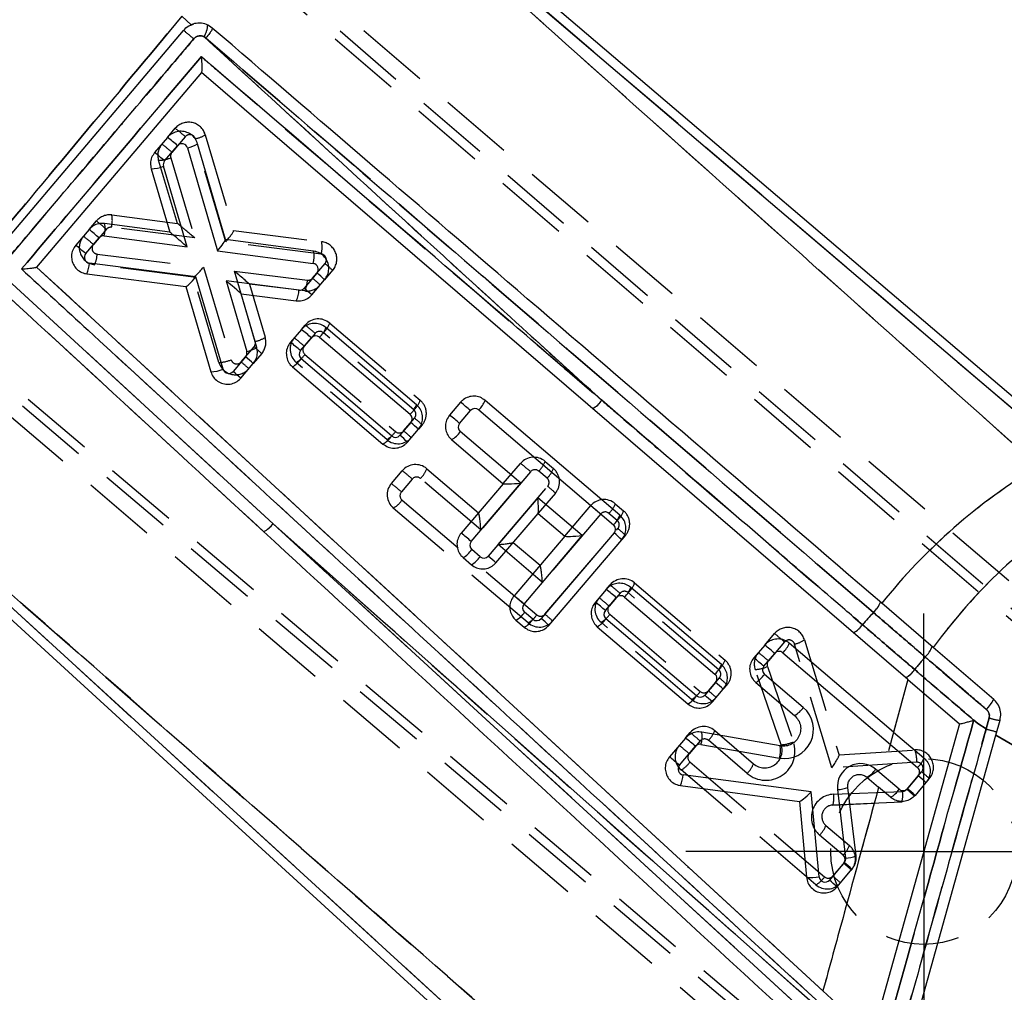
# Model space of a CAD drawing. Extents: x 17 to 198, y 4 to 144.
# Tile 4 of 25: x 66.29 to 74.77, y 9.1 to 17.48. Entities that reach past the tile are written whole.
import ezdxf

# ---------------------------------------------------------------- set-up
doc = ezdxf.new("R2010")
doc.units = 0
doc.header["$LTSCALE"] = 0.5
doc.linetypes.add('HIDDEN', pattern=[1.905, 1.27, -0.635])
doc.layers.get('0').update_dxf_attribs({"linetype": 'CONTINUOUS'})

# ---------------------------------------------------------------- blocks, each defined once
blk = doc.blocks.new('SW_CENTERMARKSYMBOL_9')
at = {"color": 0, "linetype": 'CONTINUOUS'}
for p, q in [((0, 1.25), (0, 2.05)), ((0, 0), (0, 1.25)), ((-1.25, 0), (-2.05, 0)), ((0, 0), (-1.25, 0)), ((0, 0), (0, -1.25)), ((0, 0), (1.25, 0)), ((1.25, 0), (2.05, 0)), ((0, -1.25), (0, -2.05))]:
    blk.add_line(p, q, dxfattribs=at)

msp = doc.modelspace()

# ---------------------------------------------------------------- linework, layer by layer
at = {"color": 7, "linetype": 'CONTINUOUS'}
for p, q in [((75.261, 13.8708), (68.575, 19.5694)), ((68.5701, 19.471), (75.2103, 13.8114)), ((67.7622, 17.4356), (67.6829, 17.5086)), ((66.055, 15.447), (67.6966, 17.3874)), ((67.8737, 17.333), (67.8906, 17.3219)), ((67.8505, 17.0253), (66.4319, 15.3486)), ((73.9366, 11.7974), (67.8505, 17.0253)), ((67.5599, 16.4659), (67.4483, 16.3349)), ((67.5344, 16.2632), (67.6461, 16.3941)), ((67.7321, 16.3757), (67.9898, 15.4889)), ((68.0576, 15.5864), (67.8182, 16.4105)), ((67.7283, 15.5234), (67.5245, 16.2166)), ((67.4186, 16.1953), (67.579, 15.6496)), ((67.579, 15.6496), (67.0174, 15.7238)), ((66.8836, 15.6724), (66.7684, 15.5372)), ((67.0143, 15.6178), (67.7283, 15.5234)), ((67.579, 15.6496), (67.579, 15.6496)), ((66.8545, 15.4655), (66.9697, 15.6006)), ((68.8178, 15.486), (68.0576, 15.5864)), ((67.9898, 15.4889), (68.8147, 15.3799)), ((67.8042, 15.2651), (66.8862, 15.3834)), ((68.4679, 13.1393), (66.1485, 15.2721)), ((66.4319, 15.3486), (73.2038, 9.1167)), ((66.8634, 15.2911), (67.7167, 15.1811)), ((68.0382, 14.4692), (67.8042, 15.2651)), ((68.8462, 15.2979), (68.7353, 15.1679)), ((67.7167, 15.1811), (67.9322, 14.4479)), ((67.7167, 15.1811), (67.7176, 15.181)), ((68.6909, 15.1507), (68.0647, 15.2315)), ((68.0647, 15.2315), (68.2414, 14.6231)), ((68.8014, 15.1099), (68.9123, 15.24)), ((68.3275, 14.6579), (68.1933, 15.1197)), ((68.1933, 15.1197), (68.6681, 15.0584)), ((68.1933, 15.1197), (68.1933, 15.1197)), ((68.7123, 14.8117), (68.6183, 14.7015)), ((69.7034, 14.164), (68.9237, 14.8286)), ((68.7044, 14.6297), (68.7984, 14.74)), ((68.8689, 14.7456), (69.6485, 14.0811)), ((68.2315, 14.5767), (68.1242, 14.4508)), ((68.1903, 14.3929), (68.2976, 14.5188)), ((69.4897, 13.8947), (68.71, 14.5592)), ((68.6351, 14.49), (69.4148, 13.8255)), ((64.0349, 14.3065), (72.8182, 6.2745)), ((72.8709, 6.3322), (64.1304, 14.325)), ((70.083, 14.1847), (69.989, 14.0744)), ((71.4547, 13.2126), (70.2945, 14.2015)), ((70.0751, 14.0026), (70.1691, 14.1129)), ((70.2396, 14.1185), (71.3998, 13.1297)), ((69.6541, 14.0106), (69.5602, 13.9003)), ((69.6263, 13.8423), (69.7202, 13.9526)), ((70.6017, 13.4881), (70.0808, 13.9322)), ((70.0059, 13.8629), (70.4507, 13.4838)), ((70.4507, 13.4838), (70.0882, 13.0584)), ((70.1743, 12.9866), (70.6017, 13.4881)), ((70.7492, 13.3624), (70.3218, 12.8609)), ((71.1315, 13.0366), (70.7492, 13.3624)), ((70.3879, 12.803), (70.7504, 13.2283)), ((70.7504, 13.2283), (70.9806, 13.0322)), ((68.4679, 13.1393), (73.1634, 8.9697)), ((70.9806, 13.0322), (70.5434, 12.5193)), ((70.6295, 12.4476), (71.1315, 13.0366)), ((71.4054, 13.0592), (70.777, 12.3219)), ((70.8431, 12.2639), (71.4715, 13.0012)), ((70.2513, 12.8553), (70.1799, 12.9162)), ((70.105, 12.8469), (70.1764, 12.7861)), ((71.3379, 12.5738), (71.2439, 12.4635)), ((72.3291, 11.9261), (71.5494, 12.5906)), ((71.3301, 12.3918), (71.424, 12.502)), ((71.4945, 12.5077), (72.2742, 11.8431)), ((74.1536, 12.0741), (73.7113, 12.454)), ((70.5603, 12.3079), (70.6317, 12.247)), ((70.7065, 12.3162), (70.6351, 12.3771)), ((72.1153, 11.6567), (71.3357, 12.3213)), ((71.2608, 12.2521), (72.0405, 11.5875)), ((72.7028, 12.094), (72.6088, 11.9837)), ((73.8133, 11.3446), (72.9143, 12.1108)), ((74.6747, 11.6265), (74.1536, 12.0741)), ((72.6949, 11.912), (72.7889, 12.0222)), ((72.8594, 12.0279), (74.0196, 11.039)), ((73.0347, 11.5567), (72.7006, 11.8415)), ((73.9366, 11.7974), (73.8133, 11.3446)), ((73.9366, 11.7974), (74.3805, 11.4161)), ((72.2798, 11.7726), (72.1858, 11.6624)), ((72.2519, 11.6044), (72.3459, 11.7146)), ((72.6257, 11.7723), (72.9598, 11.4875)), ((74.6354, 11.467), (74.6102, 11.3716)), ((74.3805, 11.4161), (73.629, 8.7254)), ((74.5026, 11.4467), (74.5379, 11.418)), ((74.6102, 11.3716), (74.5379, 11.418)), ((74.6938, 11.3186), (74.7294, 11.4461)), ((72.0209, 11.2939), (71.882, 11.131)), ((72.8365, 11.2256), (72.161, 11.3444)), ((73.8133, 11.3446), (74.0745, 11.122)), ((73.8854, 8.424), (74.6938, 11.3186)), ((75.7157, 10.7242), (74.6938, 11.3186)), ((71.9681, 11.0592), (72.107, 11.2222)), ((72.1537, 11.239), (72.8292, 11.1202)), ((73.8608, 10.8526), (73.6581, 11.0253)), ((73.1035, 10.8296), (71.9996, 10.9773)), ((73.5832, 10.9561), (73.6839, 10.8703)), ((74.0252, 10.9685), (73.9312, 10.8582)), ((71.9763, 10.885), (73.0013, 10.7479)), ((73.4891, 10.2782), (73.4191, 10.8682)), ((73.7859, 10.7834), (73.6839, 10.8703)), ((74.0913, 10.9105), (73.9973, 10.8002)), ((73.1719, 10.0982), (73.1035, 10.8296)), ((73.3298, 10.8495), (73.3998, 10.2595)), ((73.0013, 10.7479), (73.0623, 10.0957)), ((73.3883, 10.2211), (73.2598, 10.0704)), ((73.3259, 10.0124), (73.4544, 10.1632)), ((73.629, 8.7254), (73.2038, 9.1167))]:
    msp.add_line(p, q, dxfattribs=at)
at = {"color": 7, "linetype": 'HIDDEN'}
for p, q in [((68.5701, 19.471), (75.2103, 13.8114)), ((75.0592, 13.6341), (68.5729, 19.4357)), ((75.5315, 12.0285), (66.9184, 19.3696)), ((66.8355, 19.1769), (80.3343, 7.5768)), ((80.3595, 7.6505), (66.8859, 19.2361)), ((67.6829, 17.5086), (67.7622, 17.4356)), ((67.7383, 17.4224), (67.7832, 17.442)), ((67.8906, 17.3219), (67.8737, 17.333)), ((67.56, 16.4659), (67.6264, 16.5439)), ((67.7126, 16.472), (67.5974, 16.3368)), ((68.0609, 15.566), (67.7986, 16.4538)), ((67.8844, 16.4891), (67.8775, 16.5032)), ((67.8844, 16.4891), (68.1285, 15.663)), ((67.5875, 16.2901), (67.7938, 15.6001)), ((67.6439, 15.7257), (67.4816, 16.2684)), ((64.1766, 16.0573), (74.4881, 7.3404)), ((63.9994, 15.9448), (72.6124, 8.6037)), ((64.1261, 15.9981), (74.3104, 7.394)), ((67.0796, 15.7977), (67.6439, 15.7257)), ((66.8836, 15.6724), (66.9465, 15.7462)), ((67.7938, 15.6001), (67.0771, 15.6915)), ((67.0327, 15.6743), (66.9211, 15.5433)), ((68.1282, 15.664), (68.8864, 15.5673)), ((68.8838, 15.4612), (68.0609, 15.566)), ((66.9529, 15.4613), (67.8693, 15.3473)), ((67.7831, 15.263), (66.9305, 15.369)), ((68.8083, 15.2533), (68.9156, 15.3791)), ((66.1485, 15.2721), (68.4679, 13.1393)), ((73.1751, 9.0124), (66.3017, 15.3327)), ((67.8693, 15.3473), (68.1076, 14.5502)), ((68.1353, 15.3142), (68.7641, 15.2361)), ((68.3143, 14.7087), (68.1353, 15.3142)), ((68.9816, 15.3212), (68.9123, 15.24)), ((68.388, 13.0706), (66.07, 15.2043)), ((68.0017, 14.5285), (67.7821, 15.2631)), ((68.7416, 15.1438), (68.2644, 15.2031)), ((68.2644, 15.2031), (68.4001, 14.7441)), ((68.7123, 14.8117), (68.7447, 14.8498)), ((68.9561, 14.8666), (69.7358, 14.2021)), ((68.8309, 14.7779), (68.7369, 14.6677)), ((69.6811, 14.119), (68.9014, 14.7836)), ((68.1936, 14.5321), (68.3044, 14.6621)), ((68.3704, 14.6042), (68.2976, 14.5188)), ((68.7425, 14.5972), (69.5222, 13.9326)), ((69.4472, 13.8635), (68.6676, 14.528)), ((72.8709, 6.3322), (64.1304, 14.325)), ((69.5927, 13.9383), (69.6867, 14.0485)), ((69.7527, 13.9906), (69.7203, 13.9526)), ((70.451, 13.4841), (70.5999, 13.6588)), ((70.8113, 13.6756), (70.8827, 13.6148)), ((69.487, 13.4854), (69.581, 13.5957)), ((69.7925, 13.6125), (70.238, 13.2328)), ((70.6861, 13.5869), (70.2586, 13.0854)), ((70.828, 13.5317), (70.7566, 13.5926)), ((69.6672, 13.5238), (69.5732, 13.4136)), ((70.2586, 13.0854), (69.7377, 13.5295)), ((70.4061, 12.9597), (70.8336, 13.4612)), ((70.8996, 13.4033), (70.751, 13.229)), ((69.5789, 13.3431), (70.7391, 12.3542)), ((70.6641, 12.2851), (69.5039, 13.2739)), ((70.9809, 13.0326), (71.2043, 13.2947)), ((71.4157, 13.3115), (71.4871, 13.2507)), ((71.2905, 13.2228), (70.7885, 12.6339)), ((71.4324, 13.1676), (71.361, 13.2285)), ((70.8095, 12.3598), (71.438, 13.0971)), ((70.537, 12.9779), (70.7678, 12.7812)), ((71.504, 13.0392), (71.4723, 13.0021)), ((70.7885, 12.6339), (70.4061, 12.9597)), ((71.3379, 12.5738), (71.3704, 12.6118)), ((71.5818, 12.6287), (72.3615, 11.9642)), ((71.4566, 12.54), (71.3626, 12.4297)), ((72.3067, 11.8811), (71.5271, 12.5456)), ((73.6988, 12.4648), (73.709, 12.4561)), ((71.3682, 12.3592), (72.1479, 11.6947)), ((72.0729, 11.6256), (71.2932, 12.2901)), ((72.7028, 12.094), (72.7872, 12.1929)), ((73.045, 12.1388), (73.3431, 11.1473)), ((72.8734, 12.1211), (72.7345, 11.9582)), ((73.28, 11.0365), (72.9593, 12.1031)), ((72.845, 11.2355), (72.6207, 11.8837)), ((72.7253, 11.9094), (72.9496, 11.2613)), ((72.2184, 11.7003), (72.3124, 11.8106)), ((73.9366, 11.7974), (73.7675, 11.1765)), ((72.3784, 11.7527), (72.3459, 11.7147)), ((74.6102, 11.3716), (74.6354, 11.4669)), ((74.5379, 11.418), (74.5026, 11.4467)), ((74.5379, 11.418), (74.6102, 11.3716)), ((72.0209, 11.294), (72.0604, 11.3402)), ((72.2718, 11.3571), (72.6059, 11.0723)), ((74.6938, 11.3186), (75.7157, 10.7242)), ((72.1466, 11.2684), (72.0526, 11.1581)), ((72.5512, 10.9892), (72.2171, 11.274)), ((73.3428, 11.1485), (73.9963, 11.1916)), ((72.0582, 11.0876), (73.2184, 10.0988)), ((74.013, 11.0848), (73.28, 11.0365)), ((73.1434, 10.0296), (71.9832, 11.0185)), ((73.9259, 10.8517), (74.0544, 11.0025)), ((74.1204, 10.9446), (74.0914, 10.9106)), ((73.2962, 10.8099), (73.8899, 10.8342)), ((73.9972, 10.8001), (73.9919, 10.7938)), ((73.8839, 10.7412), (73.2902, 10.7169)), ((73.2902, 10.7169), (73.646, 10.7315)), ((73.2294, 10.5409), (73.432, 10.3682)), ((73.3773, 10.2851), (73.1746, 10.4578)), ((73.2889, 10.1044), (73.3829, 10.2146))]:
    msp.add_line(p, q, dxfattribs=at)
at = {"color": 7, "linetype": 'CONTINUOUS', "flags": 128}
msp.add_lwpolyline([(73.0958, 8.8909), (70.127, 11.616), (69.2642, 12.4081), (68.4679, 13.1393)], dxfattribs=at)
at = {"color": 7, "linetype": 'HIDDEN', "flags": 128}
msp.add_lwpolyline([(68.4679, 13.1393), (71.4365, 10.4139), (73.0958, 8.8909)], dxfattribs=at)
at = {"color": 7, "linetype": 'HIDDEN'}
msp.add_circle((74.072, 10.3161), 0.8, dxfattribs=at)
at = {"color": 7, "linetype": 'CONTINUOUS'}
for centre, radius, start, end in [((67.7011, 17.4424), 0.2043, 327.61814, 357.32776), ((66.1295, 14.6616), 2.3026, 48.80311, 51.59257), ((67.6841, 16.3617), 0.05, 16.20402, 139.55816), ((67.6845, 16.6171), 0.2461, 281.15295, 302.88706), ((66.0151, 14.5273), 2.3069, 48.80572, 51.58997), ((67.4133, 16.4951), 0.2998, 270.99489, 291.76055), ((67.5725, 16.2307), 0.05, 139.55816, 196.38254), ((66.7645, 15.6781), 0.2571, 346.42286, 10.23623), ((65.4526, 13.8673), 2.3035, 48.80405, 51.59237), ((67.0078, 15.5682), 0.05, 82.47312, 139.55816), ((65.3336, 13.7276), 2.3094, 48.80762, 51.58879), ((67.8806, 15.5343), 0.1846, 16.08994, 16.38565), ((66.8926, 15.433), 0.05, 139.55816, 262.65365), ((68.5648, 15.4403), 0.2571, 346.42634, 10.23473), ((66.663, 15.3896), 0.2233, 333.83492, 358.4185), ((68.8081, 15.3304), 0.05, 319.55816, 82.47403), ((67.7823, 14.0185), 1.664, 47.22776, 50.25561), ((68.4676, 15.1569), 0.2233, 333.83121, 358.40859), ((68.6973, 15.2003), 0.05, 262.64694, 319.55816), ((67.6709, 13.8877), 1.6649, 47.229, 50.25528), ((67.2784, 13.0034), 2.3078, 48.80665, 51.58976), ((68.8364, 14.7075), 0.05, 49.55816, 139.55816), ((68.7228, 14.9018), 0.2139, 313.08329, 339.98406), ((67.185, 12.8938), 2.3069, 48.80572, 51.58997), ((68.1934, 14.6092), 0.05, 319.55816, 16.20285), ((68.1938, 14.8646), 0.2461, 281.15313, 302.88561), ((68.7424, 14.5973), 0.05, 139.55816, 229.55816), ((67.1661, 13.2955), 1.6663, 47.23062, 50.25435), ((68.5267, 14.6824), 0.2208, 299.40498, 326.1017), ((67.927, 14.7477), 0.2998, 270.99206, 291.75621), ((68.0861, 14.4833), 0.05, 196.37852, 319.55816), ((67.0603, 13.1713), 1.6641, 47.22905, 50.25684), ((69.5024, 14.2373), 0.2139, 313.08618, 339.98117), ((68.6532, 12.3812), 2.3015, 48.80284, 51.59357), ((70.0935, 14.2748), 0.2139, 313.08881, 339.97854), ((71.123, 14.3181), 0.2112, 297.42799, 326.57703), ((69.6161, 14.043), 0.05, 319.55816, 49.55816), ((70.2072, 14.0805), 0.05, 49.55816, 139.55816), ((68.5882, 12.7288), 1.6671, 47.23134, 50.25363), ((68.558, 12.2694), 2.3035, 48.80405, 51.59237), ((70.1132, 13.9702), 0.05, 139.55816, 229.55816), ((69.8975, 14.0553), 0.2208, 299.40425, 326.10321), ((69.3064, 14.0179), 0.2209, 299.40682, 326.10064), ((69.5221, 13.9327), 0.05, 229.55816, 319.55816), ((68.4937, 12.6178), 1.668, 47.23259, 50.2533), ((77.6679, 9.2946), 5.0632, 121.01221, 141.39188), ((78.1586, 9.1346), 4.9679, 123.06501, 143.72271), ((71.2538, 13.2858), 0.2139, 313.0834, 339.98394), ((68.2832, 13.2735), 0.2283, 297.32321, 323.9961), ((71.3674, 13.0916), 0.05, 319.55816, 49.55816), ((68.6577, 11.2541), 2.3026, 48.80311, 51.59257), ((70.2123, 12.9542), 0.05, 139.55816, 229.55816), ((70.3395, 11.7774), 1.6671, 47.23134, 50.25363), ((69.9966, 13.0393), 0.2208, 299.40399, 326.1027), ((70.068, 12.9785), 0.2209, 299.40552, 326.10052), ((70.2837, 12.8934), 0.05, 229.55816, 319.55816), ((69.2558, 11.5791), 1.6671, 47.23134, 50.25363), ((69.9048, 10.7662), 2.3068, 48.80606, 51.59036), ((71.3485, 12.6638), 0.2139, 313.0834, 339.98394), ((69.1129, 10.715), 2.3026, 48.80311, 51.59257), ((71.4621, 12.4696), 0.05, 49.55816, 139.55816), ((70.6676, 12.4151), 0.05, 139.55816, 229.55816), ((69.8107, 10.6559), 2.3069, 48.80572, 51.58997), ((71.3681, 12.3593), 0.05, 139.55816, 229.55816), ((73.4904, 12.5385), 0.2211, 312.18652, 340.52414), ((70.4519, 12.5002), 0.2208, 299.40307, 326.10439), ((70.5232, 12.4394), 0.2209, 299.40552, 326.10052), ((70.739, 12.3543), 0.05, 229.55816, 319.55816), ((69.7111, 11.0401), 1.6671, 47.23134, 50.25363), ((71.1524, 12.4444), 0.2208, 299.40447, 326.10298), ((85.0608, 2.0169), 15.419, 137.7972, 138.32215), ((73.3721, 12.3842), 0.207, 297.42913, 326.39173), ((71.2718, 10.2889), 2.3035, 48.80405, 51.59237), ((72.7132, 12.1841), 0.214, 313.09093, 339.97761), ((73.9407, 12.1517), 0.2149, 311.98841, 341.17062), ((71.1784, 10.1794), 2.3025, 48.80345, 51.59296), ((72.827, 11.9898), 0.05, 49.55816, 139.55816), ((85.7427, 2.2365), 15.2015, 140.07807, 140.61047), ((72.1281, 11.9993), 0.2139, 313.08463, 339.98093), ((72.733, 11.8795), 0.05, 139.55816, 229.55816), ((73.8234, 11.9965), 0.205, 297.20552, 326.46004), ((72.2418, 11.8051), 0.05, 319.55816, 49.55816), ((72.5172, 11.9647), 0.2209, 299.40453, 326.09931), ((71.2164, 10.4938), 1.6632, 47.22704, 50.25633), ((71.9321, 11.7799), 0.2208, 299.40465, 326.1028), ((72.1478, 11.6948), 0.05, 229.55816, 319.55816), ((71.1249, 10.3862), 1.6595, 47.22524, 50.26133), ((74.3582, 11.7944), 0.3583, 314.98123, 332.06087), ((72.8725, 11.3664), 0.25, 260.02774, 49.55816), ((72.8514, 11.6798), 0.2208, 299.40348, 326.10398), ((74.7832, 11.9099), 0.4669, 251.55581, 263.38982), ((75.4661, 14.3519), 3.1008, 253.97659, 255.72867), ((70.5849, 9.483), 2.3112, 48.80833, 51.58736), ((71.9127, 11.3086), 0.2509, 343.88014, 8.18417), ((72.1451, 11.1897), 0.05, 80.02774, 139.55816), ((72.5881, 11.1899), 0.2509, 343.88224, 8.18206), ((70.451, 9.326), 2.3035, 48.80404, 51.59237), ((73.8735, 11.1952), 0.2139, 313.08602, 339.97954), ((72.0062, 11.0268), 0.05, 139.55816, 262.38054), ((73.5284, 10.8731), 0.2, 49.55816, 186.77278), ((73.4748, 11.1485), 0.2208, 299.4028, 326.10389), ((73.9872, 11.0009), 0.05, 319.55816, 49.55816), ((71.7767, 10.9844), 0.223, 333.52876, 358.15739), ((72.9613, 9.689), 1.664, 47.22776, 50.25561), ((73.3179, 11.129), 0.2798, 272.43057, 291.19763), ((73.8932, 10.8907), 0.05, 229.55816, 319.55816), ((72.8703, 9.5821), 1.6595, 47.22524, 50.26133), ((73.6775, 10.9757), 0.2208, 299.4028, 326.10389), ((73.388, 10.539), 0.2798, 272.4312, 291.19814), ((73.3502, 10.2536), 0.05, 319.55816, 6.77278), ((72.324, 8.9413), 1.6645, 47.22778, 50.25468), ((73.1091, 10.4592), 0.3665, 262.67, 279.8678), ((73.2217, 10.1028), 0.05, 185.3437, 319.55816), ((72.1954, 8.7903), 1.6648, 47.22953, 50.25613)]:
    msp.add_arc(centre, radius, start, end, dxfattribs=at)
at = {"color": 7, "linetype": 'HIDDEN'}
for centre, radius, start, end in [((67.7011, 17.4424), 0.2043, 327.61814, 357.32776), ((67.7406, 16.4466), 0.15, 16.46266, 139.55816), ((66.1907, 14.7332), 2.3108, 48.80646, 51.58921), ((67.7507, 16.4396), 0.05, 16.46266, 139.55816), ((67.7509, 16.6916), 0.2426, 281.34421, 303.39398), ((67.6253, 16.3114), 0.15, 139.55816, 196.6432), ((66.0772, 14.6001), 2.3081, 48.80422, 51.59023), ((67.4763, 16.564), 0.2956, 271.02816, 292.09931), ((67.6355, 16.3044), 0.05, 139.55816, 196.6432), ((67.0607, 15.6489), 0.15, 82.73378, 139.55816), ((66.8284, 15.7506), 0.2556, 346.63832, 10.61789), ((65.5125, 13.9376), 2.3081, 48.80422, 51.59023), ((67.0708, 15.6419), 0.05, 82.73378, 139.55816), ((66.949, 15.5179), 0.15, 139.55816, 262.9123), ((65.4009, 13.8066), 2.3081, 48.80422, 51.59023), ((66.9591, 15.5109), 0.05, 139.55816, 262.9123), ((68.6351, 15.5202), 0.2556, 346.64357, 10.6207), ((68.8674, 15.4185), 0.15, 319.55816, 82.7378), ((66.7317, 15.4662), 0.2213, 333.93891, 358.71667), ((68.8775, 15.4116), 0.05, 319.55816, 82.7378), ((67.8524, 14.1006), 1.6628, 47.22803, 50.25352), ((68.5427, 15.241), 0.2214, 333.94613, 358.71191), ((68.7601, 15.2927), 0.15, 262.91347, 319.55816), ((68.7702, 15.2857), 0.05, 262.91347, 319.55816), ((67.7466, 13.9764), 1.6606, 47.22677, 50.25638), ((68.8588, 14.7525), 0.15, 49.55816, 139.55816), ((67.3097, 13.04), 2.3097, 48.80521, 51.58925), ((68.7569, 14.9384), 0.2118, 313.0251, 340.19212), ((68.869, 14.7455), 0.05, 49.55816, 139.55816), ((68.2664, 14.6946), 0.05, 319.55816, 16.46937), ((68.2666, 14.9465), 0.2425, 281.34956, 303.4042), ((68.2563, 14.7015), 0.15, 319.55816, 16.46937), ((68.7649, 14.6422), 0.15, 139.55816, 229.55816), ((67.2167, 12.9309), 2.3081, 48.80422, 51.59023), ((67.2427, 13.3853), 1.6606, 47.22677, 50.25638), ((68.5609, 14.719), 0.2187, 299.19849, 326.16374), ((68.775, 14.6352), 0.05, 139.55816, 229.55816), ((67.9964, 14.8241), 0.2956, 271.02813, 292.09838), ((68.1454, 14.5715), 0.15, 196.64229, 319.55816), ((68.1555, 14.5645), 0.05, 196.64229, 319.55816), ((67.1292, 13.2522), 1.6646, 47.22959, 50.25196), ((69.5365, 14.2739), 0.2118, 313.02523, 340.19019), ((69.6385, 14.0879), 0.15, 319.55816, 49.55816), ((71.123, 14.3181), 0.2112, 297.42799, 326.57703), ((69.6486, 14.081), 0.05, 319.55816, 49.55816), ((68.625, 12.7717), 1.6606, 47.22677, 50.25638), ((69.3406, 14.0544), 0.2187, 299.19643, 326.16439), ((69.5546, 13.9707), 0.05, 229.55816, 319.55816), ((68.5315, 12.662), 1.6598, 47.22604, 50.25711), ((69.5445, 13.9777), 0.15, 229.55816, 319.55816), ((70.714, 13.5615), 0.15, 49.55816, 139.55816), ((69.1659, 11.8502), 2.3081, 48.80422, 51.59023), ((70.612, 13.7474), 0.2118, 313.0256, 340.19161), ((69.6952, 13.4984), 0.15, 49.55816, 139.55816), ((68.147, 11.7871), 2.3081, 48.80422, 51.59023), ((69.5932, 13.6843), 0.2118, 313.02624, 340.19156), ((70.7241, 13.5545), 0.05, 49.55816, 139.55816), ((70.6834, 13.6866), 0.2118, 313.02476, 340.19304), ((70.7854, 13.5006), 0.15, 319.55816, 49.55816), ((77.6679, 9.2946), 5.0632, 121.01221, 141.39188), ((69.6012, 13.3881), 0.15, 139.55816, 229.55816), ((68.052, 11.6756), 2.3097, 48.80521, 51.58925), ((69.7053, 13.4914), 0.05, 49.55816, 139.55816), ((70.7955, 13.4937), 0.05, 319.55816, 49.55816), ((69.6113, 13.3811), 0.05, 139.55816, 229.55816), ((69.7712, 12.1837), 1.6616, 47.22688, 50.25467), ((69.3972, 13.4648), 0.2187, 299.19731, 326.16492), ((71.3184, 13.1974), 0.15, 49.55816, 139.55816), ((69.7699, 11.4855), 2.3088, 48.80525, 51.59042), ((71.3285, 13.1904), 0.05, 49.55816, 139.55816), ((71.2164, 13.3834), 0.2119, 313.02713, 340.18888), ((71.2878, 13.3225), 0.2118, 313.02534, 340.19008), ((71.3898, 13.1365), 0.15, 319.55816, 49.55816), ((78.1586, 9.1346), 4.9679, 123.06501, 143.72271), ((71.3999, 13.1296), 0.05, 319.55816, 49.55816), ((68.2832, 13.2735), 0.2283, 297.32321, 323.9961), ((70.3763, 11.8203), 1.6606, 47.22677, 50.25638), ((71.4845, 12.5145), 0.15, 49.55816, 139.55816), ((69.9347, 10.8013), 2.3107, 48.8058, 51.58866), ((71.4946, 12.5076), 0.05, 49.55816, 139.55816), ((71.3825, 12.7005), 0.2118, 313.02523, 340.19019), ((71.3905, 12.4043), 0.15, 139.55816, 229.55816), ((69.8424, 10.693), 2.3081, 48.80422, 51.59023), ((71.4006, 12.3973), 0.05, 139.55816, 229.55816), ((73.4904, 12.5385), 0.2211, 312.18652, 340.52414), ((70.5574, 12.476), 0.2187, 299.19759, 326.16323), ((70.7614, 12.3992), 0.15, 229.55816, 319.55816), ((70.7715, 12.3923), 0.05, 229.55816, 319.55816), ((69.7498, 11.0853), 1.6576, 47.22277, 50.25787), ((71.1866, 12.481), 0.2187, 299.19643, 326.16439), ((85.0608, 2.0169), 15.419, 137.7972, 138.32215), ((72.9013, 12.0956), 0.15, 16.73578, 139.55816), ((73.3721, 12.3842), 0.207, 297.42913, 326.39173), ((71.3508, 10.3815), 2.3118, 48.80704, 51.58863), ((72.9114, 12.0887), 0.05, 16.73578, 139.55816), ((72.9107, 12.34), 0.2418, 281.59854, 303.72645), ((73.9407, 12.1517), 0.2149, 311.98841, 341.17062), ((72.1622, 12.036), 0.2119, 313.02863, 340.19037), ((72.2642, 11.85), 0.15, 319.55816, 49.55816), ((72.7624, 11.9327), 0.15, 139.55816, 199.08857), ((74.072, 10.3161), 2.25, 229.55816, 49.55816), ((71.2122, 10.2188), 2.3114, 48.80685, 51.58883), ((72.7726, 11.9257), 0.05, 139.55816, 199.08857), ((85.7427, 2.2365), 15.2015, 140.07807, 140.61047), ((72.2743, 11.843), 0.05, 319.55816, 49.55816), ((72.6061, 12.1686), 0.2853, 272.93949, 294.70242), ((73.8234, 11.9965), 0.205, 297.20552, 326.46004), ((71.2477, 10.5304), 1.665, 47.23079, 50.25237), ((71.9662, 11.8165), 0.2187, 299.19976, 326.16313), ((72.1702, 11.7397), 0.15, 229.55816, 319.55816), ((72.1803, 11.7328), 0.05, 229.55816, 319.55816), ((71.1574, 10.4244), 1.6594, 47.22412, 50.25583), ((74.3581, 11.7944), 0.3583, 314.98267, 332.05943), ((74.7831, 11.9101), 0.4671, 251.57088, 263.40156), ((72.1745, 11.2429), 0.15, 49.55816, 139.55816), ((75.4661, 14.3519), 3.1008, 253.97659, 255.72867), ((70.6241, 9.5288), 2.3118, 48.80704, 51.58863), ((72.1846, 11.236), 0.05, 49.55816, 139.55816), ((72.0725, 11.4289), 0.2119, 313.02876, 340.18725), ((72.0805, 11.1327), 0.15, 139.55816, 229.55816), ((70.5348, 9.4242), 2.3044, 48.80139, 51.59185), ((72.7133, 11.1795), 0.25, 229.55816, 19.08857), ((72.7032, 11.1865), 0.15, 229.55816, 19.08857), ((72.8304, 11.5205), 0.2853, 272.93773, 294.70228), ((72.0906, 11.1257), 0.05, 139.55816, 229.55816), ((74.0062, 11.0419), 0.15, 319.55816, 93.77262), ((73.7193, 11.0936), 0.2938, 358.28929, 19.47788), ((71.8766, 11.2094), 0.2187, 299.19511, 326.1657), ((72.4067, 11.1441), 0.2118, 313.02321, 340.1928), ((74.0163, 11.0349), 0.05, 319.55816, 93.77262), ((72.9897, 9.7223), 1.6651, 47.23038, 50.25186), ((73.3044, 10.6101), 0.2, 92.34353, 229.55816), ((73.0607, 10.7785), 0.2376, 344.99148, 7.5969), ((73.6545, 10.8028), 0.2375, 344.98809, 7.60494), ((73.8878, 10.8842), 0.05, 272.34353, 319.55816), ((72.8679, 9.5791), 1.655, 47.2216, 50.26156), ((73.2943, 10.617), 0.1, 92.34353, 229.55816), ((73.03, 10.6127), 0.2119, 313.03026, 340.18933), ((73.2327, 10.44), 0.2119, 313.02828, 340.19131), ((73.3347, 10.254), 0.15, 319.55816, 49.55816), ((73.3448, 10.2471), 0.05, 319.55816, 49.55816), ((72.319, 8.9353), 1.6639, 47.22884, 50.25249), ((73.0367, 10.2206), 0.2188, 299.20215, 326.16151), ((73.2508, 10.1368), 0.05, 229.55816, 319.55816), ((72.2285, 8.8291), 1.6585, 47.22329, 50.25666), ((73.2407, 10.1438), 0.15, 229.55816, 319.55816)]:
    msp.add_arc(centre, radius, start, end, dxfattribs=at)
for centre, major_axis, ratio, start_param, end_param in [((67.7837, 15.6071), (0.1398, -0.1186), 0.006692, 1.504133, 3.131306), ((68.0508, 15.573), (0.0772, 0.0907), 0.102504, 4.722822, 6.216368), ((67.8592, 15.3543), (0.0769, 0.091), 0.102539, 3.208426, 4.722506), ((68.1252, 15.3212), (0.1392, -0.1181), 0.00672, 0.010261, 1.503817), ((70.2485, 13.0924), (-0.0112, 0.1407), 0.067579, 4.657435, 6.215709), ((70.396, 12.9667), (0.1408, 0.0112), 0.055009, 4.779865, 6.228231), ((70.7784, 12.6408), (-0.0112, 0.1407), 0.067579, 4.657435, 6.215709), ((73.2699, 11.0434), (0.0726, 0.1047), 0.096334, 4.712655, 6.206657)]:
    msp.add_ellipse(centre, major_axis=major_axis, ratio=ratio, start_param=start_param, end_param=end_param, dxfattribs=at)
at = {"color": 7, "linetype": 'CONTINUOUS'}
for centre, major_axis, ratio, start_param, end_param in [((67.7183, 15.5303), (0.1393, -0.1193), 0.006992, 1.504877, 3.130844), ((67.9798, 15.4958), (0.0776, 0.0904), 0.10136, 4.723284, 6.217118), ((67.7942, 15.272), (0.0774, 0.0906), 0.10139, 3.207686, 4.72297), ((68.0546, 15.2384), (0.1386, -0.1187), 0.007029, 0.010732, 1.504564), ((70.5917, 13.495), (0.1408, 0.0112), 0.054352, 3.195891, 4.779207), ((70.7392, 13.3693), (-0.0112, 0.1407), 0.066918, 3.208411, 4.658091), ((71.1215, 13.0434), (0.1408, 0.0112), 0.054352, 3.195891, 4.779207), ((73.0935, 10.8365), (0.0919, 0.0883), 0.093366, 3.215772, 4.731572)]:
    msp.add_ellipse(centre, major_axis=major_axis, ratio=ratio, start_param=start_param, end_param=end_param, dxfattribs=at)
for points, knots in [([(68.5729, 19.4357), (68.6686, 19.35), (70.8281, 17.4156), (72.9916, 15.482), (75.0592, 13.6341)], [0, 0, 0, 0, 0.044318, 1, 1, 1, 1]), ([(64.0877, 15.952), (64.561, 16.5055), (65.5056, 17.6101), (66.4508, 18.7141), (66.9223, 19.2649)], [0, 0, 0, 0, 0.501113, 1, 1, 1, 1]), ([(67.6829, 17.5086), (67.3943, 17.162), (66.8105, 16.4609), (66.2255, 15.7609), (65.9296, 15.4069)], [0, 0, 0, 0, 0.494389, 1, 1, 1, 1]), ([(67.6966, 17.3874), (67.7107, 17.4014), (67.7304, 17.4209), (67.7552, 17.4323), (67.7622, 17.4356)], [0, 0, 0, 0, 0.717747, 1, 1, 1, 1]), ([(67.7853, 17.3136), (67.7797, 17.3184), (67.7704, 17.3263), (67.7527, 17.3413), (67.7328, 17.358), (67.713, 17.3744), (67.6994, 17.3854), (67.6976, 17.3867), (67.6966, 17.3874)], [0, 0, 0, 0, 0.128805, 0.210477, 0.40786, 0.605246, 0.802624, 1, 1, 1, 1]), ([(67.9451, 17.4072), (67.9287, 17.4186), (67.8961, 17.4415), (67.8361, 17.4525), (67.7906, 17.4467), (67.7672, 17.4375), (67.7622, 17.4356)], [0, 0, 0, 0, 0.3063554, 0.6127646, 0.9179994, 1, 1, 1, 1]), ([(67.9453, 17.407), (67.9457, 17.4051), (67.9466, 17.4014), (67.9382, 17.3851), (67.9208, 17.3588), (67.9018, 17.3356), (67.8906, 17.3219)], [0, 0, 0, 0, 0.217035, 0.43407, 0.665091, 1, 1, 1, 1]), ([(73.7113, 12.454), (72.6935, 13.3284), (70.7707, 14.98), (68.8493, 16.6305), (67.9451, 17.4072)], [0, 0, 0, 0, 0.5294046, 1, 1, 1, 1]), ([(66.1425, 15.3742), (66.1863, 15.4259), (66.4049, 15.684), (66.9525, 16.3305), (67.4564, 16.9253), (67.7853, 17.3136)], [0, 0, 0, 0, 0.079865, 0.399327, 1, 1, 1, 1]), ([(67.7853, 17.3136), (67.7904, 17.3187), (67.8015, 17.3298), (67.8242, 17.3391), (67.8498, 17.3414), (67.8657, 17.3358), (67.8737, 17.333)], [0, 0, 0, 0, 0.221267, 0.480031, 0.740066, 1, 1, 1, 1]), ([(71.2993, 14.2018), (71.0373, 14.4401), (69.8927, 15.4813), (68.7528, 16.5268), (67.8737, 17.333)], [0, 0, 0, 0, 0.228857, 1, 1, 1, 1]), ([(67.8906, 17.3219), (68.739, 16.5917), (70.6544, 14.9431), (72.5712, 13.2935), (73.6389, 12.3747)], [0, 0, 0, 0, 0.442961, 1, 1, 1, 1]), ([(67.8505, 17.1611), (67.5916, 16.8554), (67.0753, 16.246), (66.5591, 15.6365), (66.3017, 15.3327)], [0, 0, 0, 0, 0.501502, 1, 1, 1, 1]), ([(71.2993, 14.2018), (71.2484, 14.2455), (70.994, 14.4638), (69.8443, 15.4505), (68.7456, 16.3931), (67.8505, 17.1611)], [0, 0, 0, 0, 0.044262, 0.22131, 1, 1, 1, 1]), ([(67.8505, 17.1611), (67.8505, 17.1606), (67.8509, 17.1561), (67.8526, 17.1314), (67.8546, 17.0926), (67.8549, 17.0551), (67.8537, 17.0331), (67.8521, 17.0285), (67.8512, 17.0262)], [0, 0, 0, 0, 0.00799, 0.075061, 0.417971, 0.671284, 0.835049, 1, 1, 1, 1]), ([(67.8182, 16.4105), (67.8118, 16.4263), (67.7991, 16.4579), (67.7614, 16.4939), (67.7149, 16.516), (67.6633, 16.5212), (67.6133, 16.5088), (67.5792, 16.4869), (67.5639, 16.4702), (67.5599, 16.4659)], [0, 0, 0, 0, 0.157754, 0.315477, 0.473874, 0.632355, 0.790004, 0.946307, 1, 1, 1, 1]), ([(67.4483, 16.3349), (67.4387, 16.3211), (67.4196, 16.2936), (67.4093, 16.2434), (67.4155, 16.2111), (67.4186, 16.1953)], [0, 0, 0, 0, 0.3370032, 0.6739754, 1, 1, 1, 1]), ([(67.0174, 15.7238), (67.0005, 15.7243), (66.9668, 15.7254), (66.9189, 15.7065), (66.8951, 15.6835), (66.8836, 15.6724)], [0, 0, 0, 0, 0.339431, 0.67895, 1, 1, 1, 1]), ([(66.7684, 15.5372), (66.7588, 15.5234), (66.7395, 15.4958), (66.73, 15.4452), (66.7365, 15.3949), (66.7596, 15.3491), (66.7966, 15.3136), (66.8339, 15.2961), (66.857, 15.2922), (66.8634, 15.2911)], [0, 0, 0, 0, 0.15523, 0.31045, 0.46607, 0.622757, 0.780607, 0.939213, 1, 1, 1, 1]), ([(68.9123, 15.24), (68.9219, 15.2537), (68.9411, 15.2813), (68.9507, 15.3318), (68.9443, 15.3821), (68.9213, 15.4278), (68.8844, 15.4633), (68.8472, 15.4809), (68.8241, 15.4849), (68.8178, 15.486)], [0, 0, 0, 0, 0.15516, 0.310315, 0.46576, 0.62232, 0.780265, 0.939272, 1, 1, 1, 1]), ([(66.3017, 15.3327), (66.3022, 15.3327), (66.3078, 15.3331), (66.3326, 15.3348), (66.3706, 15.3381), (66.4057, 15.3422), (66.426, 15.3456), (66.4297, 15.3473), (66.4315, 15.3482)], [0, 0, 0, 0, 0.008058, 0.094592, 0.423348, 0.670045, 0.834486, 1, 1, 1, 1]), ([(66.3017, 15.3327), (66.4927, 15.1571), (68.784, 13.0501), (71.0751, 10.9434), (73.1751, 9.0124)], [0, 0, 0, 0, 0.083358, 1, 1, 1, 1]), ([(66.07, 15.2043), (67.0585, 14.2944), (69.3761, 12.1611), (71.6941, 10.0284), (73.0233, 8.8053)], [0, 0, 0, 0, 0.426538, 1, 1, 1, 1]), ([(68.6681, 15.0584), (68.685, 15.0579), (68.7188, 15.057), (68.7665, 15.076), (68.79, 15.0988), (68.8014, 15.1099)], [0, 0, 0, 0, 0.341006, 0.682112, 1, 1, 1, 1]), ([(68.9237, 14.8286), (68.9097, 14.8383), (68.8816, 14.8578), (68.8302, 14.8672), (68.7793, 14.8598), (68.7387, 14.8391), (68.7196, 14.8193), (68.7123, 14.8117)], [0, 0, 0, 0, 0.2171665, 0.4343508, 0.6511069, 0.8663066, 1, 1, 1, 1]), ([(68.6183, 14.7015), (68.6087, 14.6877), (68.5894, 14.6601), (68.5798, 14.6095), (68.5864, 14.5594), (68.6066, 14.5179), (68.6268, 14.4981), (68.6351, 14.49)], [0, 0, 0, 0, 0.212325, 0.424636, 0.637345, 0.851489, 1, 1, 1, 1]), ([(68.2976, 14.5188), (68.3071, 14.5325), (68.3263, 14.5601), (68.3365, 14.6101), (68.3304, 14.6422), (68.3275, 14.6579)], [0, 0, 0, 0, 0.338144, 0.676278, 1, 1, 1, 1]), ([(67.9322, 14.4479), (67.9386, 14.4321), (67.9514, 14.4005), (67.9891, 14.3647), (68.0356, 14.3427), (68.0872, 14.3376), (68.1372, 14.3501), (68.1712, 14.372), (68.1864, 14.3887), (68.1903, 14.3929)], [0, 0, 0, 0, 0.157711, 0.315395, 0.473732, 0.63228, 0.790231, 0.947028, 1, 1, 1, 1]), ([(72.0702, 7.4053), (69.8298, 9.3655), (67.1938, 11.6719), (64.5581, 13.9806), (64.1626, 14.327)], [0, 0, 0, 0, 0.849938, 1, 1, 1, 1]), ([(69.7202, 13.9526), (69.7299, 13.9664), (69.7491, 13.9939), (69.7587, 14.0445), (69.7521, 14.0946), (69.732, 14.1361), (69.7117, 14.1559), (69.7034, 14.164)], [0, 0, 0, 0, 0.212241, 0.42448, 0.636986, 0.850885, 1, 1, 1, 1]), ([(70.2945, 14.2015), (70.2804, 14.2113), (70.2524, 14.2308), (70.2009, 14.2401), (70.15, 14.2327), (70.1094, 14.212), (70.0903, 14.1922), (70.083, 14.1847)], [0, 0, 0, 0, 0.217265, 0.434535, 0.651505, 0.866976, 1, 1, 1, 1]), ([(73.5445, 12.2696), (73.4936, 12.3133), (73.2394, 12.5321), (72.491, 13.1762), (71.7935, 13.7765), (71.2993, 14.2018)], [0, 0, 0, 0, 0.0679251, 0.3396268, 1, 1, 1, 1]), ([(69.989, 14.0744), (69.9794, 14.0606), (69.9602, 14.033), (69.9506, 13.9825), (69.9572, 13.9324), (69.9773, 13.8909), (69.9976, 13.8711), (70.0059, 13.8629)], [0, 0, 0, 0, 0.212219, 0.424432, 0.636929, 0.850815, 1, 1, 1, 1]), ([(69.4148, 13.8255), (69.4288, 13.8157), (69.4569, 13.7962), (69.5084, 13.7869), (69.5592, 13.7942), (69.5998, 13.815), (69.6189, 13.8347), (69.6263, 13.8423)], [0, 0, 0, 0, 0.217106, 0.434212, 0.651014, 0.866425, 1, 1, 1, 1]), ([(71.4715, 13.0012), (71.4811, 13.015), (71.5004, 13.0425), (71.51, 13.093), (71.5034, 13.1431), (71.4833, 13.1846), (71.463, 13.2045), (71.4547, 13.2126)], [0, 0, 0, 0, 0.212168, 0.424341, 0.636625, 0.850204, 1, 1, 1, 1]), ([(70.0882, 13.0584), (70.0785, 13.0446), (70.0593, 13.017), (70.0497, 12.9665), (70.0563, 12.9164), (70.0764, 12.8749), (70.0967, 12.8551), (70.105, 12.8469)], [0, 0, 0, 0, 0.2123249, 0.4246463, 0.637195, 0.8510382, 1, 1, 1, 1]), ([(70.1764, 12.7861), (70.1904, 12.7763), (70.2185, 12.7569), (70.27, 12.7475), (70.3208, 12.7549), (70.3614, 12.7756), (70.3806, 12.7954), (70.3879, 12.803)], [0, 0, 0, 0, 0.217079, 0.434156, 0.651016, 0.866572, 1, 1, 1, 1]), ([(71.5494, 12.5906), (71.5353, 12.6004), (71.5073, 12.6199), (71.4558, 12.6292), (71.4049, 12.6218), (71.3643, 12.6011), (71.3452, 12.5813), (71.3379, 12.5738)], [0, 0, 0, 0, 0.2172016, 0.4344078, 0.6514676, 0.8671812, 1, 1, 1, 1]), ([(70.5434, 12.5193), (70.5338, 12.5055), (70.5146, 12.478), (70.505, 12.4274), (70.5115, 12.3773), (70.5317, 12.3358), (70.5519, 12.316), (70.5603, 12.3079)], [0, 0, 0, 0, 0.212331, 0.424661, 0.637171, 0.850938, 1, 1, 1, 1]), ([(71.2439, 12.4635), (71.2343, 12.4497), (71.2151, 12.4222), (71.2055, 12.3717), (71.2121, 12.3216), (71.2322, 12.2801), (71.2525, 12.2602), (71.2608, 12.2521)], [0, 0, 0, 0, 0.212269, 0.424536, 0.636936, 0.850587, 1, 1, 1, 1]), ([(73.6389, 12.3747), (73.6897, 12.3309), (73.8382, 12.2032), (73.9867, 12.0758), (74.0844, 11.992)], [0, 0, 0, 0, 0.342589, 1, 1, 1, 1]), ([(70.6317, 12.247), (70.6457, 12.2373), (70.6738, 12.2178), (70.7252, 12.2084), (70.7761, 12.2158), (70.8167, 12.2365), (70.8358, 12.2563), (70.8431, 12.2639)], [0, 0, 0, 0, 0.217065, 0.434133, 0.651038, 0.866673, 1, 1, 1, 1]), ([(73.9943, 11.8832), (73.9433, 11.9269), (73.7933, 12.0555), (73.6435, 12.1844), (73.5445, 12.2696)], [0, 0, 0, 0, 0.33934, 1, 1, 1, 1]), ([(72.9143, 12.1108), (72.9002, 12.1206), (72.8721, 12.1401), (72.8206, 12.1494), (72.7697, 12.142), (72.7291, 12.1212), (72.7101, 12.1015), (72.7028, 12.094)], [0, 0, 0, 0, 0.217261, 0.434533, 0.651758, 0.867698, 1, 1, 1, 1]), ([(72.6088, 11.9837), (72.5992, 11.9699), (72.58, 11.9424), (72.5704, 11.8919), (72.5769, 11.8418), (72.597, 11.8003), (72.6173, 11.7804), (72.6257, 11.7723)], [0, 0, 0, 0, 0.212194, 0.424402, 0.63663, 0.850062, 1, 1, 1, 1]), ([(74.0844, 11.992), (74.1353, 11.9483), (74.3104, 11.7983), (74.4865, 11.6477), (74.6114, 11.541)], [0, 0, 0, 0, 0.290989, 1, 1, 1, 1]), ([(72.3459, 11.7146), (72.3555, 11.7284), (72.3747, 11.756), (72.3843, 11.8065), (72.3778, 11.8566), (72.3577, 11.8981), (72.3374, 11.9179), (72.3291, 11.9261)], [0, 0, 0, 0, 0.2122376, 0.424473, 0.6367263, 0.8501633, 1, 1, 1, 1]), ([(74.5379, 11.418), (74.4866, 11.4618), (74.3048, 11.6172), (74.124, 11.7721), (73.9943, 11.8832)], [0, 0, 0, 0, 0.282203, 1, 1, 1, 1]), ([(74.7294, 11.4461), (74.7328, 11.4657), (74.7397, 11.5049), (74.7246, 11.5635), (74.6995, 11.6036), (74.6798, 11.6218), (74.6747, 11.6265)], [0, 0, 0, 0, 0.2977871, 0.5955013, 0.8947537, 1, 1, 1, 1]), ([(72.0405, 11.5875), (72.0545, 11.5778), (72.0826, 11.5583), (72.1341, 11.5489), (72.185, 11.5563), (72.2256, 11.5771), (72.2447, 11.5969), (72.2519, 11.6044)], [0, 0, 0, 0, 0.2171318, 0.4342661, 0.6513368, 0.8671837, 1, 1, 1, 1]), ([(74.6114, 11.541), (74.6136, 11.539), (74.6218, 11.5314), (74.6324, 11.515), (74.6392, 11.491), (74.6367, 11.4749), (74.6354, 11.467)], [0, 0, 0, 0, 0.107971, 0.409597, 0.706863, 1, 1, 1, 1]), ([(72.9598, 11.4875), (72.9716, 11.4753), (72.9951, 11.4508), (73.0125, 11.4018), (73.0137, 11.3506), (72.9976, 11.302), (72.9667, 11.2615), (72.9243, 11.2337), (72.8787, 11.2214), (72.8493, 11.2243), (72.8365, 11.2256)], [0, 0, 0, 0, 0.129989, 0.260022, 0.389163, 0.517211, 0.644763, 0.772606, 0.901399, 1, 1, 1, 1]), ([(73.6977, 8.5671), (73.835, 9.0586), (74.1028, 10.0168), (74.3715, 10.9766), (74.5022, 11.445), (74.5026, 11.4467)], [0, 0, 0, 0, 0.512022, 0.998266, 1, 1, 1, 1]), ([(74.6102, 11.3716), (74.592, 11.3065), (74.5009, 10.9806), (74.232, 10.0189), (73.9814, 9.1223), (73.8037, 8.4864)], [0, 0, 0, 0, 0.06776, 0.338801, 1, 1, 1, 1]), ([(74.3806, 11.416), (74.3821, 11.4159), (74.385, 11.4158), (74.4014, 11.4193), (74.4254, 11.4255), (74.458, 11.4345), (74.4838, 11.4424), (74.4985, 11.4465), (74.5003, 11.4469), (74.5015, 11.4471), (74.5023, 11.4469), (74.5026, 11.4468), (74.5026, 11.4467)], [0, 0, 0, 0, 0.170583, 0.340801, 0.520119, 0.725687, 0.963539, 0.977744, 0.986478, 0.995262, 0.99827, 1, 1, 1, 1]), ([(72.161, 11.3444), (72.1441, 11.3456), (72.1103, 11.3481), (72.0596, 11.3305), (72.034, 11.3063), (72.0209, 11.2939)], [0, 0, 0, 0, 0.327233, 0.654526, 1, 1, 1, 1]), ([(71.882, 11.131), (71.8724, 11.1172), (71.8532, 11.0896), (71.8436, 11.0392), (71.8501, 10.9889), (71.873, 10.9432), (71.9097, 10.9077), (71.9468, 10.8902), (71.9699, 10.8861), (71.9763, 10.885)], [0, 0, 0, 0, 0.155363, 0.310735, 0.466141, 0.622393, 0.779961, 0.938764, 1, 1, 1, 1]), ([(74.0745, 11.122), (74.0862, 11.1098), (74.1098, 11.0854), (74.1272, 11.0364), (74.1283, 10.9854), (74.1146, 10.9417), (74.0979, 10.9194), (74.0913, 10.9105)], [0, 0, 0, 0, 0.21544, 0.430919, 0.64553, 0.85922, 1, 1, 1, 1]), ([(73.4191, 10.8682), (73.4188, 10.8794), (73.4184, 10.9018), (73.4317, 10.9333), (73.4538, 10.9588), (73.4833, 10.9757), (73.5168, 10.9819), (73.5506, 10.9767), (73.5723, 10.9652), (73.5821, 10.957), (73.5832, 10.9561)], [0, 0, 0, 0, 0.1390938, 0.2781995, 0.4170737, 0.5564583, 0.6969758, 0.8388295, 0.9815813, 1, 1, 1, 1]), ([(73.6839, 10.8703), (73.5817, 10.4964), (73.422, 9.9117), (73.2616, 9.3273), (73.2038, 9.1167)], [0, 0, 0, 0, 0.6395914, 1, 1, 1, 1]), ([(73.9973, 10.8002), (73.9852, 10.7885), (73.9608, 10.765), (73.9121, 10.7476), (73.8612, 10.7464), (73.8174, 10.76), (73.7948, 10.7767), (73.7859, 10.7834)], [0, 0, 0, 0, 0.2135539, 0.4270821, 0.6415058, 0.85728, 1, 1, 1, 1]), ([(73.4544, 10.1632), (73.4639, 10.1769), (73.4831, 10.2045), (73.4914, 10.2461), (73.4897, 10.2704), (73.4891, 10.2782)], [0, 0, 0, 0, 0.405456, 0.81091, 1, 1, 1, 1]), ([(73.0623, 10.0957), (73.0656, 10.0791), (73.072, 10.0458), (73.1019, 10.0036), (73.1429, 9.9731), (73.1924, 9.958), (73.2439, 9.9604), (73.2913, 9.9786), (73.3147, 10.0015), (73.3259, 10.0124)], [0, 0, 0, 0, 0.143473, 0.28691, 0.431295, 0.576716, 0.722491, 0.867758, 1, 1, 1, 1])]:
    msp.add_open_spline(points, degree=3, knots=knots, dxfattribs=at)
at = {"color": 7, "linetype": 'HIDDEN'}
for points, knots in [([(66.9223, 19.2649), (66.4508, 18.7141), (65.5056, 17.6101), (64.561, 16.5055), (64.0877, 15.952)], [0, 0, 0, 0, 0.498887, 1, 1, 1, 1]), ([(65.9296, 15.4069), (66.2255, 15.7609), (66.8105, 16.4609), (67.3943, 17.162), (67.6829, 17.5086)], [0, 0, 0, 0, 0.505611, 1, 1, 1, 1]), ([(67.7853, 17.3136), (67.7416, 17.262), (67.5229, 17.0038), (66.9753, 16.3574), (66.4715, 15.7626), (66.1425, 15.3742)], [0, 0, 0, 0, 0.079866, 0.399327, 1, 1, 1, 1]), ([(67.8737, 17.333), (67.8657, 17.3358), (67.8498, 17.3414), (67.8242, 17.3391), (67.8015, 17.3298), (67.7904, 17.3187), (67.7853, 17.3136)], [0, 0, 0, 0, 0.259934, 0.519969, 0.778733, 1, 1, 1, 1]), ([(67.8737, 17.333), (68.7983, 16.4852), (69.9383, 15.4398), (71.0829, 14.3986), (71.2993, 14.2018)], [0, 0, 0, 0, 0.810989, 1, 1, 1, 1]), ([(73.6389, 12.3747), (72.5712, 13.2935), (70.6544, 14.9431), (68.739, 16.5917), (67.8906, 17.3219)], [0, 0, 0, 0, 0.557039, 1, 1, 1, 1]), ([(66.3017, 15.3327), (66.5591, 15.6365), (67.0753, 16.246), (67.5916, 16.8554), (67.8505, 17.1611)], [0, 0, 0, 0, 0.498498, 1, 1, 1, 1]), ([(67.8505, 17.1611), (67.9014, 17.1174), (68.9383, 16.2279), (70.0879, 15.2415), (71.1867, 14.2985), (71.2993, 14.2018)], [0, 0, 0, 0, 0.044262, 0.902042, 1, 1, 1, 1]), ([(66.4319, 15.3486), (66.5989, 15.1949), (68.8652, 13.1087), (71.1317, 11.0233), (73.2311, 9.0915)], [0, 0, 0, 0, 0.073702, 1, 1, 1, 1]), ([(64.1626, 14.327), (64.5581, 13.9806), (67.1938, 11.6719), (69.8298, 9.3655), (72.0702, 7.4053)], [0, 0, 0, 0, 0.150062, 1, 1, 1, 1]), ([(71.2993, 14.2018), (71.3501, 14.1581), (71.6043, 13.9393), (72.3526, 13.2953), (73.0502, 12.6949), (73.5445, 12.2696)], [0, 0, 0, 0, 0.067925, 0.339626, 1, 1, 1, 1]), ([(73.1634, 8.9697), (72.1582, 9.8603), (70.5916, 11.2483), (69.0282, 12.6404), (68.4679, 13.1393)], [0, 0, 0, 0, 0.6416468, 1, 1, 1, 1]), ([(74.0844, 11.992), (74.0335, 12.0356), (73.8849, 12.163), (73.7365, 12.2907), (73.6389, 12.3747)], [0, 0, 0, 0, 0.342587, 1, 1, 1, 1]), ([(73.5445, 12.2696), (73.5953, 12.2258), (73.7451, 12.0969), (73.8952, 11.9682), (73.9943, 11.8832)], [0, 0, 0, 0, 0.339334, 1, 1, 1, 1]), ([(74.6114, 11.541), (74.5601, 11.5848), (74.3839, 11.7354), (74.2087, 11.8855), (74.0844, 11.992)], [0, 0, 0, 0, 0.290986, 1, 1, 1, 1]), ([(73.9943, 11.8832), (74.0452, 11.8396), (74.2257, 11.6848), (74.4075, 11.5295), (74.5379, 11.418)], [0, 0, 0, 0, 0.2822, 1, 1, 1, 1]), ([(74.6354, 11.4669), (74.636, 11.4697), (74.6384, 11.4803), (74.6375, 11.4996), (74.6287, 11.5231), (74.6172, 11.535), (74.6114, 11.541)], [0, 0, 0, 0, 0.102052, 0.397812, 0.697456, 1, 1, 1, 1]), ([(74.5026, 11.4467), (74.5022, 11.445), (74.3715, 10.9766), (74.1028, 10.0168), (73.835, 9.0586), (73.6977, 8.5671)], [0, 0, 0, 0, 0.001734, 0.487978, 1, 1, 1, 1]), ([(73.8037, 8.4864), (73.8219, 8.5516), (73.9129, 8.8774), (74.1818, 9.8392), (74.4324, 10.7357), (74.6102, 11.3716)], [0, 0, 0, 0, 0.0677599, 0.3388, 1, 1, 1, 1]), ([(73.646, 10.7315), (73.5564, 10.4039), (73.4093, 9.8655), (73.2616, 9.3273), (73.2038, 9.1167)], [0, 0, 0, 0, 0.608626, 1, 1, 1, 1])]:
    msp.add_open_spline(points, degree=3, knots=knots, dxfattribs=at)

# ---------------------------------------------------------------- block references
at = {"color": 218, "linetype": 'CONTINUOUS'}
msp.add_blockref('SW_CENTERMARKSYMBOL_9', (74.072, 10.3161), dxfattribs=at)

doc.saveas('drawing.dxf')
